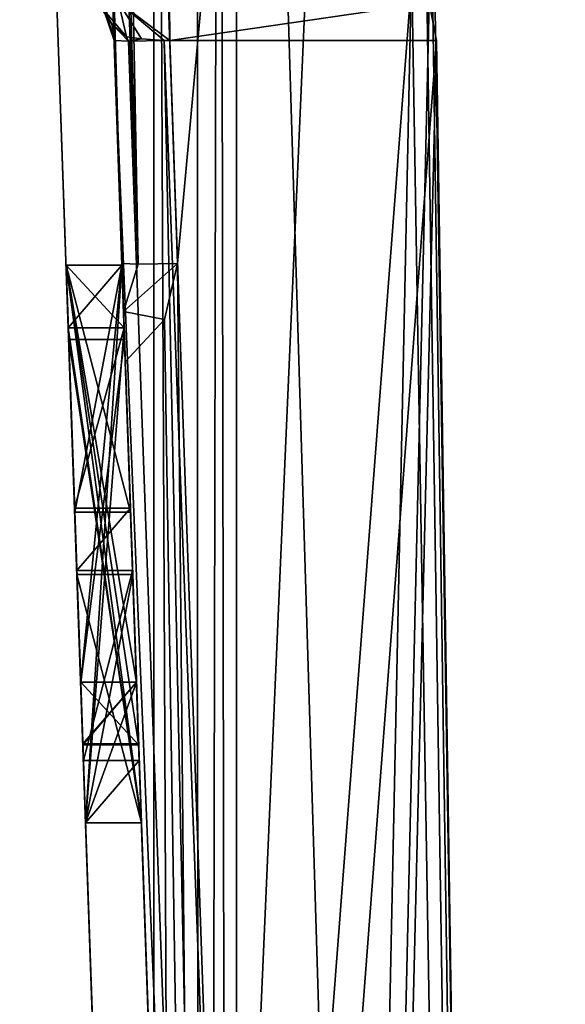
# Model space of a CAD drawing. Header units: millimetres. Extents: x -18.9 to 18.9, y -8.8 to 39.
# Tile 252 of 256: x 14.4 to 16.4, y 22.7 to 26.3. Entities that reach past the tile are written whole.
import ezdxf

# ---------------------------------------------------------------- set-up
doc = ezdxf.new("R2010")
doc.units = ezdxf.units.MM
doc.header["$LTSCALE"] = 65.185185
for name, color, linetype in [('1', 7, 'CONTINUOUS'), ('112', 7, 'CONTINUOUS'), ('114', 7, 'CONTINUOUS'), ('115', 7, 'CONTINUOUS'), ('116', 7, 'CONTINUOUS'), ('117', 7, 'CONTINUOUS'), ('118', 7, 'CONTINUOUS'), ('119', 7, 'CONTINUOUS'), ('120', 7, 'CONTINUOUS'), ('121', 7, 'CONTINUOUS'), ('122', 7, 'CONTINUOUS'), ('123', 7, 'CONTINUOUS'), ('124', 7, 'CONTINUOUS'), ('125', 7, 'CONTINUOUS'), ('126', 7, 'CONTINUOUS'), ('127', 7, 'CONTINUOUS'), ('128', 7, 'CONTINUOUS'), ('129', 7, 'CONTINUOUS'), ('130', 7, 'CONTINUOUS'), ('131', 7, 'CONTINUOUS'), ('132', 7, 'CONTINUOUS'), ('133', 7, 'CONTINUOUS'), ('134', 7, 'CONTINUOUS'), ('1345', 7, 'CONTINUOUS'), ('135', 7, 'CONTINUOUS'), ('136', 7, 'CONTINUOUS'), ('137', 7, 'CONTINUOUS'), ('138', 7, 'CONTINUOUS'), ('139', 7, 'CONTINUOUS'), ('140', 7, 'CONTINUOUS'), ('141', 7, 'CONTINUOUS'), ('142', 7, 'CONTINUOUS'), ('143', 7, 'CONTINUOUS'), ('144', 7, 'CONTINUOUS'), ('145', 7, 'CONTINUOUS'), ('146', 7, 'CONTINUOUS'), ('147', 7, 'CONTINUOUS'), ('148', 7, 'CONTINUOUS'), ('149', 7, 'CONTINUOUS'), ('150', 7, 'CONTINUOUS'), ('151', 7, 'CONTINUOUS'), ('152', 7, 'CONTINUOUS'), ('153', 7, 'CONTINUOUS'), ('154', 7, 'CONTINUOUS'), ('155', 7, 'CONTINUOUS'), ('156', 7, 'CONTINUOUS'), ('157', 7, 'CONTINUOUS'), ('158', 7, 'CONTINUOUS'), ('159', 7, 'CONTINUOUS'), ('160', 7, 'CONTINUOUS'), ('161', 7, 'CONTINUOUS'), ('162', 7, 'CONTINUOUS'), ('163', 7, 'CONTINUOUS'), ('164', 7, 'CONTINUOUS'), ('165', 7, 'CONTINUOUS'), ('166', 7, 'CONTINUOUS'), ('167', 7, 'CONTINUOUS'), ('219', 7, 'CONTINUOUS'), ('220', 7, 'CONTINUOUS'), ('287', 7, 'CONTINUOUS'), ('288', 7, 'CONTINUOUS'), ('290', 7, 'CONTINUOUS'), ('291', 7, 'CONTINUOUS'), ('34', 7, 'CONTINUOUS'), ('51', 7, 'CONTINUOUS'), ('54', 7, 'CONTINUOUS'), ('55', 7, 'CONTINUOUS'), ('6', 7, 'CONTINUOUS'), ('844', 7, 'CONTINUOUS')]:
    doc.layers.add(name, color=color, linetype=linetype)

msp = doc.modelspace()

# ---------------------------------------------------------------- linework, layer by layer
at = {"layer": '1', "color": 7, "linetype": 'Continuous'}
for points in [[(15.1713, 32.4, 8.5201), (16.3509, -6.3, 5.9501), (15.6658, 34.4, 7.5725), (15.1713, 32.4, 8.5201)], [(15.6658, 34.4, 7.5725), (16.3509, -6.3, 5.9501), (15.7332, 34.3417, 7.4314), (15.6658, 34.4, 7.5725)], [(15.7332, 34.3417, 7.4314), (16.3509, -6.3, 5.9501), (15.7608, 34.207, 7.3726), (15.7332, 34.3417, 7.4314)], [(15.7608, 34.207, 7.3726), (16.3509, -6.3, 5.9501), (16.0196, 17.5805, 6.792), (15.7608, 34.207, 7.3726)], [(15.1713, -3.5, 8.5201), (16.3509, -6.3, 5.9501), (15.1713, 32.4, 8.5201), (15.1713, -3.5, 8.5201)], [(12.9799, 26.4, -11.588), (15.7978, 26.4, -7.2931), (13.5068, -3.5, -10.9693), (12.9799, 26.4, -11.588)], [(13.5068, -3.5, -10.9693), (15.7978, 26.4, -7.2931), (15.1724, -3.5, -8.5182), (13.5068, -3.5, -10.9693)], [(15.7978, 26.4, -7.2931), (15.8621, 26.3419, -7.1522), (15.1724, -3.5, -8.5182), (15.7978, 26.4, -7.2931)], [(15.8621, 26.3419, -7.1522), (15.8885, 26.207, -7.0933), (15.1724, -3.5, -8.5182), (15.8621, 26.3419, -7.1522)], [(15.8885, 26.207, -7.0933), (16.0196, 17.5805, -6.792), (15.1724, -3.5, -8.5182), (15.8885, 26.207, -7.0933)]]:
    msp.add_3dface(points, dxfattribs=at)
at = {"layer": '112', "color": 7, "linetype": 'Continuous'}
for points in [[(14.7313, 26.207, 5.2841), (14.7313, 26.207, -6.8934), (14.6952, 26.3148, -6.9009), (14.7313, 26.207, 5.2841)], [(14.7313, 26.207, 5.2841), (14.6952, 26.3148, -6.9009), (14.7072, 26.2954, 5.1964), (14.7313, 26.207, 5.2841)]]:
    msp.add_3dface(points, dxfattribs=at)
at = {"layer": '114', "color": 7, "linetype": 'Continuous'}
for points in [[(14.7595, 25.4, 3.1541), (14.8293, 23.4, 2.6527), (14.5594, 25.4, 3.1541), (14.7595, 25.4, 3.1541)], [(14.5594, 25.4, 3.1541), (14.8293, 23.4, 2.6527), (14.6292, 23.4001, 2.6522), (14.5594, 25.4, 3.1541)]]:
    msp.add_3dface(points, dxfattribs=at)
at = {"layer": '115', "color": 7, "linetype": 'Continuous'}
for points in [[(14.8293, 23.4, 2.6527), (14.8293, 23.4, 2.2969), (14.6292, 23.4001, 2.6522), (14.8293, 23.4, 2.6527)], [(14.8293, 23.4, 2.2969), (14.6292, 23.4, 2.2969), (14.6292, 23.4001, 2.6522), (14.8293, 23.4, 2.2969)]]:
    msp.add_3dface(points, dxfattribs=at)
at = {"layer": '116', "color": 7, "linetype": 'Continuous'}
for points in [[(14.8117, 23.9042, 2.1821), (14.6116, 23.9042, 2.1821), (14.6292, 23.4, 2.2969), (14.8117, 23.9042, 2.1821)], [(14.8293, 23.4, 2.2969), (14.8117, 23.9042, 2.1821), (14.6292, 23.4, 2.2969), (14.8293, 23.4, 2.2969)]]:
    msp.add_3dface(points, dxfattribs=at)
at = {"layer": '117', "color": 7, "linetype": 'Continuous'}
for points in [[(14.7688, 25.1339, 1.8992), (14.5687, 25.1339, 1.8992), (14.6116, 23.9042, 2.1821), (14.7688, 25.1339, 1.8992)], [(14.8117, 23.9042, 2.1821), (14.7688, 25.1339, 1.8992), (14.6116, 23.9042, 2.1821), (14.8117, 23.9042, 2.1821)]]:
    msp.add_3dface(points, dxfattribs=at)
at = {"layer": '118', "color": 7, "linetype": 'Continuous'}
for points in [[(14.7688, 25.1339, 1.8992), (14.8293, 23.4, 1.521), (14.5687, 25.1339, 1.8992), (14.7688, 25.1339, 1.8992)], [(14.8293, 23.4, 1.521), (14.6292, 23.4, 1.521), (14.5687, 25.1339, 1.8992), (14.8293, 23.4, 1.521)]]:
    msp.add_3dface(points, dxfattribs=at)
at = {"layer": '119', "color": 7, "linetype": 'Continuous'}
for points in [[(14.8293, 23.4, 1.521), (14.8293, 23.4, 1.1625), (14.6292, 23.4, 1.521), (14.8293, 23.4, 1.521)], [(14.8293, 23.4, 1.1625), (14.6292, 23.4, 1.1625), (14.6292, 23.4, 1.521), (14.8293, 23.4, 1.1625)]]:
    msp.add_3dface(points, dxfattribs=at)
at = {"layer": '120', "color": 7, "linetype": 'Continuous'}
for points in [[(14.7595, 25.4, 0.6387), (14.5594, 25.4004, 0.6401), (14.6292, 23.4, 1.1625), (14.7595, 25.4, 0.6387)], [(14.8293, 23.4, 1.1625), (14.7595, 25.4, 0.6387), (14.6292, 23.4, 1.1625), (14.8293, 23.4, 1.1625)]]:
    msp.add_3dface(points, dxfattribs=at)
at = {"layer": '121', "color": 7, "linetype": 'Continuous'}
for points in [[(14.7595, 25.4, 0.6387), (14.7595, 25.4, 0.9188), (14.5594, 25.4004, 0.6401), (14.7595, 25.4, 0.6387)], [(14.7595, 25.4, 0.9188), (14.5594, 25.4, 0.9188), (14.5594, 25.4004, 0.6401), (14.7595, 25.4, 0.9188)]]:
    msp.add_3dface(points, dxfattribs=at)
at = {"layer": '122', "color": 7, "linetype": 'Continuous'}
for points in [[(14.7595, 25.4, 0.9188), (14.8117, 23.9042, 1.2829), (14.5594, 25.4, 0.9188), (14.7595, 25.4, 0.9188)], [(14.8117, 23.9042, 1.2829), (14.6116, 23.9042, 1.2829), (14.5594, 25.4, 0.9188), (14.8117, 23.9042, 1.2829)]]:
    msp.add_3dface(points, dxfattribs=at)
at = {"layer": '123', "color": 7, "linetype": 'Continuous'}
for points in [[(14.8117, 23.9042, 1.2829), (14.8196, 23.6801, 1.3361), (14.6116, 23.9042, 1.2829), (14.8117, 23.9042, 1.2829)], [(14.8196, 23.6801, 1.3361), (14.6194, 23.6801, 1.3361), (14.6116, 23.9042, 1.2829), (14.8196, 23.6801, 1.3361)]]:
    msp.add_3dface(points, dxfattribs=at)
at = {"layer": '124', "color": 7, "linetype": 'Continuous'}
for points in [[(14.8117, 23.9042, 1.3894), (14.6116, 23.9042, 1.3894), (14.6194, 23.6801, 1.3361), (14.8117, 23.9042, 1.3894)], [(14.8196, 23.6801, 1.3361), (14.8117, 23.9042, 1.3894), (14.6194, 23.6801, 1.3361), (14.8196, 23.6801, 1.3361)]]:
    msp.add_3dface(points, dxfattribs=at)
at = {"layer": '125', "color": 7, "linetype": 'Continuous'}
for points in [[(14.7595, 25.4, 1.7171), (14.5594, 25.4, 1.7171), (14.6116, 23.9042, 1.3894), (14.7595, 25.4, 1.7171)], [(14.8117, 23.9042, 1.3894), (14.7595, 25.4, 1.7171), (14.6116, 23.9042, 1.3894), (14.8117, 23.9042, 1.3894)]]:
    msp.add_3dface(points, dxfattribs=at)
at = {"layer": '126', "color": 7, "linetype": 'Continuous'}
for points in [[(14.7595, 25.4, 1.7171), (14.7595, 25.4, 2.0812), (14.5594, 25.4, 1.7171), (14.7595, 25.4, 1.7171)], [(14.7595, 25.4, 2.0812), (14.5594, 25.4, 2.0812), (14.5594, 25.4, 1.7171), (14.7595, 25.4, 2.0812)]]:
    msp.add_3dface(points, dxfattribs=at)
at = {"layer": '127', "color": 7, "linetype": 'Continuous'}
for points in [[(14.7595, 25.4, 2.0812), (14.8195, 23.6829, 2.4706), (14.5594, 25.4, 2.0812), (14.7595, 25.4, 2.0812)], [(14.8195, 23.6829, 2.4706), (14.6193, 23.6829, 2.4703), (14.5594, 25.4, 2.0812), (14.8195, 23.6829, 2.4706)]]:
    msp.add_3dface(points, dxfattribs=at)
at = {"layer": '128', "color": 7, "linetype": 'Continuous'}
for points in [[(14.8117, 23.9042, 2.5238), (14.6116, 23.9042, 2.5238), (14.6193, 23.6829, 2.4703), (14.8117, 23.9042, 2.5238)], [(14.8195, 23.6829, 2.4706), (14.8117, 23.9042, 2.5238), (14.6193, 23.6829, 2.4703), (14.8195, 23.6829, 2.4706)]]:
    msp.add_3dface(points, dxfattribs=at)
at = {"layer": '129', "color": 7, "linetype": 'Continuous'}
for points in [[(14.7595, 25.4, 2.8739), (14.5594, 25.4, 2.8739), (14.6116, 23.9042, 2.5238), (14.7595, 25.4, 2.8739)], [(14.8117, 23.9042, 2.5238), (14.7595, 25.4, 2.8739), (14.6116, 23.9042, 2.5238), (14.8117, 23.9042, 2.5238)]]:
    msp.add_3dface(points, dxfattribs=at)
at = {"layer": '130', "color": 7, "linetype": 'Continuous'}
for points in [[(14.7595, 25.4, 2.8739), (14.7595, 25.4, 3.1541), (14.5594, 25.4, 2.8739), (14.7595, 25.4, 2.8739)], [(14.7595, 25.4, 3.1541), (14.5594, 25.4, 3.1541), (14.5594, 25.4, 2.8739), (14.7595, 25.4, 3.1541)]]:
    msp.add_3dface(points, dxfattribs=at)
at = {"layer": '131', "color": 7, "linetype": 'Continuous'}
for points in [[(14.7595, 25.4, -0.8319), (14.7904, 24.5148, -0.8319), (14.5594, 25.4, -0.8319), (14.7595, 25.4, -0.8319)], [(14.5594, 25.4, -0.8319), (14.7904, 24.5148, -0.8319), (14.5903, 24.5148, -0.8319), (14.5594, 25.4, -0.8319)]]:
    msp.add_3dface(points, dxfattribs=at)
at = {"layer": '132', "color": 7, "linetype": 'Continuous'}
for points in [[(14.7904, 24.5148, -0.8319), (14.7904, 24.5148, 0.1317), (14.5903, 24.5148, -0.8319), (14.7904, 24.5148, -0.8319)], [(14.7904, 24.5148, 0.1317), (14.5903, 24.5148, 0.1317), (14.5903, 24.5148, -0.8319), (14.7904, 24.5148, 0.1317)]]:
    msp.add_3dface(points, dxfattribs=at)
at = {"layer": '133', "color": 7, "linetype": 'Continuous'}
for points in [[(14.7595, 25.4, 0.1317), (14.5594, 25.4, 0.1317), (14.5903, 24.5148, 0.1317), (14.7595, 25.4, 0.1317)], [(14.7904, 24.5148, 0.1317), (14.7595, 25.4, 0.1317), (14.5903, 24.5148, 0.1317), (14.7904, 24.5148, 0.1317)]]:
    msp.add_3dface(points, dxfattribs=at)
at = {"layer": '134', "color": 7, "linetype": 'Continuous'}
for points in [[(14.7595, 25.4, 0.1317), (14.7595, 25.4, 0.3978), (14.5594, 25.4, 0.1317), (14.7595, 25.4, 0.1317)], [(14.7595, 25.4, 0.3978), (14.5594, 25.4, 0.3978), (14.5594, 25.4, 0.1317), (14.7595, 25.4, 0.3978)]]:
    msp.add_3dface(points, dxfattribs=at)
at = {"layer": '1345', "color": 7, "linetype": 'Continuous'}
for points in [[(14.2453, 34.393, 7.3794), (14.5314, 26.2, 5.5497), (14.8355, 17.4927, 6.7892), (14.2453, 34.393, 7.3794)], [(14.2453, 34.393, 5.3261), (14.5314, 26.2, 5.5497), (14.2453, 34.393, 7.3794), (14.2453, 34.393, 5.3261)], [(14.8355, 17.4927, -6.7892), (14.6967, 21.469, -5.1928), (14.5314, 26.2, -7.0933), (14.8355, 17.4927, -6.7892)], [(14.6652, 22.3702, -3.9483), (14.5314, 26.2, 5.5497), (14.5314, 26.2, -7.0933), (14.6652, 22.3702, -3.9483)], [(14.6967, 21.469, -5.1928), (14.6652, 22.3702, -3.9483), (14.5314, 26.2, -7.0933), (14.6967, 21.469, -5.1928)], [(14.6652, 22.3702, -3.9483), (14.6652, 22.3702, -2.4017), (14.5314, 26.2, 5.5497), (14.6652, 22.3702, -3.9483)], [(14.6652, 22.3702, -2.4017), (14.6967, 21.469, -1.1572), (14.5314, 26.2, 5.5497), (14.6652, 22.3702, -2.4017)], [(14.6967, 21.469, -1.1572), (14.7482, 19.993, -0.675), (14.5314, 26.2, 5.5497), (14.6967, 21.469, -1.1572)], [(14.5314, 26.2, 5.5497), (14.7997, 18.517, -1.1572), (14.8355, 17.4927, 6.7892), (14.5314, 26.2, 5.5497)], [(14.7482, 19.993, -0.675), (14.7997, 18.517, -1.1572), (14.5314, 26.2, 5.5497), (14.7482, 19.993, -0.675)]]:
    msp.add_3dface(points, dxfattribs=at)
at = {"layer": '135', "color": 7, "linetype": 'Continuous'}
for points in [[(14.7595, 25.4, 0.3978), (14.8293, 23.4, 0.3978), (14.5594, 25.4, 0.3978), (14.7595, 25.4, 0.3978)], [(14.8293, 23.4, 0.3978), (14.6292, 23.4, 0.3978), (14.5594, 25.4, 0.3978), (14.8293, 23.4, 0.3978)]]:
    msp.add_3dface(points, dxfattribs=at)
at = {"layer": '136', "color": 7, "linetype": 'Continuous'}
for points in [[(14.8293, 23.4, 0.3978), (14.8293, 23.4, 0.1317), (14.6292, 23.4, 0.3978), (14.8293, 23.4, 0.3978)], [(14.8293, 23.4, 0.1317), (14.6292, 23.4, 0.1317), (14.6292, 23.4, 0.3978), (14.8293, 23.4, 0.1317)]]:
    msp.add_3dface(points, dxfattribs=at)
at = {"layer": '137', "color": 7, "linetype": 'Continuous'}
for points in [[(14.7982, 24.2908, 0.1317), (14.5981, 24.2908, 0.1317), (14.6292, 23.4, 0.1317), (14.7982, 24.2908, 0.1317)], [(14.8293, 23.4, 0.1317), (14.7982, 24.2908, 0.1317), (14.6292, 23.4, 0.1317), (14.8293, 23.4, 0.1317)]]:
    msp.add_3dface(points, dxfattribs=at)
at = {"layer": '138', "color": 7, "linetype": 'Continuous'}
for points in [[(14.7982, 24.2908, 0.1317), (14.7982, 24.2908, -0.8319), (14.5981, 24.2908, 0.1317), (14.7982, 24.2908, 0.1317)], [(14.7982, 24.2908, -0.8319), (14.5981, 24.2908, -0.8319), (14.5981, 24.2908, 0.1317), (14.7982, 24.2908, -0.8319)]]:
    msp.add_3dface(points, dxfattribs=at)
at = {"layer": '139', "color": 7, "linetype": 'Continuous'}
for points in [[(14.7982, 24.2908, -0.8319), (14.8293, 23.4, -0.8319), (14.5981, 24.2908, -0.8319), (14.7982, 24.2908, -0.8319)], [(14.8293, 23.4, -0.8319), (14.6292, 23.4, -0.8319), (14.5981, 24.2908, -0.8319), (14.8293, 23.4, -0.8319)]]:
    msp.add_3dface(points, dxfattribs=at)
at = {"layer": '140', "color": 7, "linetype": 'Continuous'}
for points in [[(14.8293, 23.4, -0.8319), (14.8293, 23.4, -1.098), (14.6292, 23.4, -0.8319), (14.8293, 23.4, -0.8319)], [(14.8293, 23.4, -1.098), (14.6292, 23.4, -1.098), (14.6292, 23.4, -0.8319), (14.8293, 23.4, -1.098)]]:
    msp.add_3dface(points, dxfattribs=at)
at = {"layer": '141', "color": 7, "linetype": 'Continuous'}
for points in [[(14.7595, 25.4, -1.098), (14.5594, 25.4, -1.098), (14.6292, 23.4, -1.098), (14.7595, 25.4, -1.098)], [(14.8293, 23.4, -1.098), (14.7595, 25.4, -1.098), (14.6292, 23.4, -1.098), (14.8293, 23.4, -1.098)]]:
    msp.add_3dface(points, dxfattribs=at)
at = {"layer": '142', "color": 7, "linetype": 'Continuous'}
for points in [[(14.7595, 25.4, -1.098), (14.7595, 25.4, -0.8319), (14.5594, 25.4, -1.098), (14.7595, 25.4, -1.098)], [(14.7595, 25.4, -0.8319), (14.5594, 25.4, -0.8319), (14.5594, 25.4, -1.098), (14.7595, 25.4, -0.8319)]]:
    msp.add_3dface(points, dxfattribs=at)
at = {"layer": '143', "color": 7, "linetype": 'Continuous'}
for points in [[(14.7595, 25.4, -1.5462), (14.8293, 23.4, -1.5462), (14.5594, 25.4, -1.5462), (14.7595, 25.4, -1.5462)], [(14.5594, 25.4, -1.5462), (14.8293, 23.4, -1.5462), (14.6292, 23.4, -1.5462), (14.5594, 25.4, -1.5462)]]:
    msp.add_3dface(points, dxfattribs=at)
at = {"layer": '144', "color": 7, "linetype": 'Continuous'}
for points in [[(14.8293, 23.4, -1.5462), (14.8293, 23.4, -1.8123), (14.6292, 23.4, -1.5462), (14.8293, 23.4, -1.5462)], [(14.8293, 23.4, -1.8123), (14.6292, 23.4, -1.8123), (14.6292, 23.4, -1.5462), (14.8293, 23.4, -1.8123)]]:
    msp.add_3dface(points, dxfattribs=at)
at = {"layer": '145', "color": 7, "linetype": 'Continuous'}
for points in [[(14.7595, 25.4, -1.8123), (14.5594, 25.4, -1.8123), (14.6292, 23.4, -1.8123), (14.7595, 25.4, -1.8123)], [(14.8293, 23.4, -1.8123), (14.7595, 25.4, -1.8123), (14.6292, 23.4, -1.8123), (14.8293, 23.4, -1.8123)]]:
    msp.add_3dface(points, dxfattribs=at)
at = {"layer": '146', "color": 7, "linetype": 'Continuous'}
for points in [[(14.7595, 25.4, -1.8123), (14.7595, 25.4, -1.5462), (14.5594, 25.4, -1.8123), (14.7595, 25.4, -1.8123)], [(14.7595, 25.4, -1.5462), (14.5594, 25.4, -1.5462), (14.5594, 25.4, -1.8123), (14.7595, 25.4, -1.5462)]]:
    msp.add_3dface(points, dxfattribs=at)
at = {"layer": '147', "color": 7, "linetype": 'Continuous'}
for points in [[(14.7595, 25.4, -3.6078), (14.7595, 25.4, -2.1148), (14.5594, 25.4, -3.6078), (14.7595, 25.4, -3.6078)], [(14.5594, 25.4, -3.6078), (14.7595, 25.4, -2.1148), (14.5594, 25.4, -2.1148), (14.5594, 25.4, -3.6078)]]:
    msp.add_3dface(points, dxfattribs=at)
at = {"layer": '148', "color": 7, "linetype": 'Continuous'}
for points in [[(14.7595, 25.4, -2.1148), (14.7673, 25.1759, -2.1148), (14.5594, 25.4, -2.1148), (14.7595, 25.4, -2.1148)], [(14.7673, 25.1759, -2.1148), (14.5672, 25.1759, -2.1148), (14.5594, 25.4, -2.1148), (14.7673, 25.1759, -2.1148)]]:
    msp.add_3dface(points, dxfattribs=at)
at = {"layer": '149', "color": 7, "linetype": 'Continuous'}
for points in [[(14.7673, 25.1759, -2.1148), (14.7673, 25.1759, -2.7283), (14.5672, 25.1759, -2.1148), (14.7673, 25.1759, -2.1148)], [(14.7673, 25.1759, -2.7283), (14.5672, 25.1759, -2.7283), (14.5672, 25.1759, -2.1148), (14.7673, 25.1759, -2.7283)]]:
    msp.add_3dface(points, dxfattribs=at)
at = {"layer": '150', "color": 7, "linetype": 'Continuous'}
for points in [[(14.7673, 25.1759, -2.7283), (14.8293, 23.4, -2.7283), (14.5672, 25.1759, -2.7283), (14.7673, 25.1759, -2.7283)], [(14.8293, 23.4, -2.7283), (14.6292, 23.4, -2.7283), (14.5672, 25.1759, -2.7283), (14.8293, 23.4, -2.7283)]]:
    msp.add_3dface(points, dxfattribs=at)
at = {"layer": '151', "color": 7, "linetype": 'Continuous'}
for points in [[(14.8293, 23.4, -2.7283), (14.8293, 23.4, -2.9944), (14.6292, 23.4, -2.7283), (14.8293, 23.4, -2.7283)], [(14.8293, 23.4, -2.9944), (14.6292, 23.4, -2.9944), (14.6292, 23.4, -2.7283), (14.8293, 23.4, -2.9944)]]:
    msp.add_3dface(points, dxfattribs=at)
at = {"layer": '152', "color": 7, "linetype": 'Continuous'}
for points in [[(14.7673, 25.1759, -2.9944), (14.5672, 25.1759, -2.9944), (14.6292, 23.4, -2.9944), (14.7673, 25.1759, -2.9944)], [(14.8293, 23.4, -2.9944), (14.7673, 25.1759, -2.9944), (14.6292, 23.4, -2.9944), (14.8293, 23.4, -2.9944)]]:
    msp.add_3dface(points, dxfattribs=at)
at = {"layer": '153', "color": 7, "linetype": 'Continuous'}
for points in [[(14.7673, 25.1759, -2.9944), (14.7673, 25.1759, -3.6078), (14.5672, 25.1759, -2.9944), (14.7673, 25.1759, -2.9944)], [(14.7673, 25.1759, -3.6078), (14.5672, 25.1759, -3.6078), (14.5672, 25.1759, -2.9944), (14.7673, 25.1759, -3.6078)]]:
    msp.add_3dface(points, dxfattribs=at)
at = {"layer": '154', "color": 7, "linetype": 'Continuous'}
for points in [[(14.7595, 25.4, -3.6078), (14.5594, 25.4, -3.6078), (14.5672, 25.1759, -3.6078), (14.7595, 25.4, -3.6078)], [(14.7673, 25.1759, -3.6078), (14.7595, 25.4, -3.6078), (14.5672, 25.1759, -3.6078), (14.7673, 25.1759, -3.6078)]]:
    msp.add_3dface(points, dxfattribs=at)
at = {"layer": '155', "color": 7, "linetype": 'Continuous'}
for points in [[(14.6214, 23.6241, -4.1541), (14.7978, 24.3048, -4.1541), (14.5976, 24.3048, -4.1541), (14.6214, 23.6241, -4.1541)], [(14.8215, 23.6241, -4.1541), (14.7978, 24.3048, -4.1541), (14.6214, 23.6241, -4.1541), (14.8215, 23.6241, -4.1541)]]:
    msp.add_3dface(points, dxfattribs=at)
at = {"layer": '156', "color": 7, "linetype": 'Continuous'}
for points in [[(14.7978, 24.3048, -4.1541), (14.7978, 24.3048, -5.0868), (14.5976, 24.3048, -4.1541), (14.7978, 24.3048, -4.1541)], [(14.7978, 24.3048, -5.0868), (14.5976, 24.3048, -5.0868), (14.5976, 24.3048, -4.1541), (14.7978, 24.3048, -5.0868)]]:
    msp.add_3dface(points, dxfattribs=at)
at = {"layer": '157', "color": 7, "linetype": 'Continuous'}
for points in [[(14.7899, 24.5289, -5.0868), (14.5898, 24.5289, -5.0868), (14.5976, 24.3048, -5.0868), (14.7899, 24.5289, -5.0868)], [(14.7978, 24.3048, -5.0868), (14.7899, 24.5289, -5.0868), (14.5976, 24.3048, -5.0868), (14.7978, 24.3048, -5.0868)]]:
    msp.add_3dface(points, dxfattribs=at)
at = {"layer": '158', "color": 7, "linetype": 'Continuous'}
for points in [[(14.7899, 24.5289, -5.0868), (14.7899, 24.5289, -4.1541), (14.5898, 24.5289, -5.0868), (14.7899, 24.5289, -5.0868)], [(14.7899, 24.5289, -4.1541), (14.5898, 24.5289, -4.1541), (14.5898, 24.5289, -5.0868), (14.7899, 24.5289, -4.1541)]]:
    msp.add_3dface(points, dxfattribs=at)
at = {"layer": '159', "color": 7, "linetype": 'Continuous'}
for points in [[(14.7673, 25.1759, -4.1541), (14.5672, 25.1759, -4.1541), (14.5898, 24.5289, -4.1541), (14.7673, 25.1759, -4.1541)], [(14.7899, 24.5289, -4.1541), (14.7673, 25.1759, -4.1541), (14.5898, 24.5289, -4.1541), (14.7899, 24.5289, -4.1541)]]:
    msp.add_3dface(points, dxfattribs=at)
at = {"layer": '160', "color": 7, "linetype": 'Continuous'}
for points in [[(14.7673, 25.1759, -4.1541), (14.7673, 25.1759, -5.1457), (14.5672, 25.1759, -4.1541), (14.7673, 25.1759, -4.1541)], [(14.7673, 25.1759, -5.1457), (14.5672, 25.1759, -5.1457), (14.5672, 25.1759, -4.1541), (14.7673, 25.1759, -5.1457)]]:
    msp.add_3dface(points, dxfattribs=at)
at = {"layer": '161', "color": 7, "linetype": 'Continuous'}
for points in [[(14.7595, 25.4, -5.1457), (14.5594, 25.4, -5.1457), (14.5672, 25.1759, -5.1457), (14.7595, 25.4, -5.1457)], [(14.7673, 25.1759, -5.1457), (14.7595, 25.4, -5.1457), (14.5672, 25.1759, -5.1457), (14.7673, 25.1759, -5.1457)]]:
    msp.add_3dface(points, dxfattribs=at)
at = {"layer": '162', "color": 7, "linetype": 'Continuous'}
for points in [[(14.7595, 25.4, -5.1457), (14.7595, 25.4, -3.888), (14.5594, 25.4, -5.1457), (14.7595, 25.4, -5.1457)], [(14.7595, 25.4, -3.888), (14.5594, 25.4, -3.888), (14.5594, 25.4, -5.1457), (14.7595, 25.4, -3.888)]]:
    msp.add_3dface(points, dxfattribs=at)
at = {"layer": '163', "color": 7, "linetype": 'Continuous'}
for points in [[(14.7595, 25.4, -3.888), (14.8293, 23.4, -3.888), (14.5594, 25.4, -3.888), (14.7595, 25.4, -3.888)], [(14.8293, 23.4, -3.888), (14.6292, 23.4, -3.888), (14.5594, 25.4, -3.888), (14.8293, 23.4, -3.888)]]:
    msp.add_3dface(points, dxfattribs=at)
at = {"layer": '164', "color": 7, "linetype": 'Continuous'}
for points in [[(14.8293, 23.4, -3.888), (14.8293, 23.4, -5.1541), (14.6292, 23.4, -3.888), (14.8293, 23.4, -3.888)], [(14.8293, 23.4, -5.1541), (14.6292, 23.4, -5.1541), (14.6292, 23.4, -3.888), (14.8293, 23.4, -5.1541)]]:
    msp.add_3dface(points, dxfattribs=at)
at = {"layer": '165', "color": 7, "linetype": 'Continuous'}
for points in [[(14.8215, 23.6241, -5.1541), (14.6214, 23.6241, -5.1541), (14.6292, 23.4, -5.1541), (14.8215, 23.6241, -5.1541)], [(14.8293, 23.4, -5.1541), (14.8215, 23.6241, -5.1541), (14.6292, 23.4, -5.1541), (14.8293, 23.4, -5.1541)]]:
    msp.add_3dface(points, dxfattribs=at)
at = {"layer": '166', "color": 7, "linetype": 'Continuous'}
for points in [[(14.8215, 23.6241, -5.1541), (14.8215, 23.6241, -4.1541), (14.6214, 23.6241, -5.1541), (14.8215, 23.6241, -5.1541)], [(14.8215, 23.6241, -4.1541), (14.6214, 23.6241, -4.1541), (14.6214, 23.6241, -5.1541), (14.8215, 23.6241, -4.1541)]]:
    msp.add_3dface(points, dxfattribs=at)
at = {"layer": '167', "color": 7, "linetype": 'Continuous'}
for points in [[(14.5594, 25.4004, 0.6401), (14.5594, 25.4, 0.9188), (14.6292, 23.4, 1.1625), (14.5594, 25.4004, 0.6401)], [(14.5594, 25.4, 2.8739), (14.5594, 25.4, 3.1541), (14.6292, 23.4001, 2.6522), (14.5594, 25.4, 2.8739)], [(14.6116, 23.9042, 2.5238), (14.5594, 25.4, 2.8739), (14.6292, 23.4001, 2.6522), (14.6116, 23.9042, 2.5238)], [(14.5594, 25.4, 2.0812), (14.6193, 23.6829, 2.4703), (14.6116, 23.9042, 2.1821), (14.5594, 25.4, 2.0812)], [(14.5594, 25.4, 1.7171), (14.5594, 25.4, 2.0812), (14.5687, 25.1339, 1.8992), (14.5594, 25.4, 1.7171)], [(14.5687, 25.1339, 1.8992), (14.5594, 25.4, 2.0812), (14.6116, 23.9042, 2.1821), (14.5687, 25.1339, 1.8992)], [(14.6116, 23.9042, 1.3894), (14.5594, 25.4, 1.7171), (14.6292, 23.4, 1.521), (14.6116, 23.9042, 1.3894)], [(14.6292, 23.4, 1.521), (14.5594, 25.4, 1.7171), (14.5687, 25.1339, 1.8992), (14.6292, 23.4, 1.521)], [(14.5594, 25.4, 0.9188), (14.6116, 23.9042, 1.2829), (14.6292, 23.4, 1.1625), (14.5594, 25.4, 0.9188)], [(14.5594, 25.4, -1.098), (14.5594, 25.4, -0.8319), (14.6292, 23.4, -1.098), (14.5594, 25.4, -1.098)], [(14.6292, 23.4, -1.098), (14.5594, 25.4, -0.8319), (14.5903, 24.5148, -0.8319), (14.6292, 23.4, -1.098)], [(14.6292, 23.4, 0.1317), (14.5981, 24.2908, 0.1317), (14.5594, 25.4, 0.3978), (14.6292, 23.4, 0.1317)], [(14.5594, 25.4, 0.3978), (14.5981, 24.2908, 0.1317), (14.5903, 24.5148, 0.1317), (14.5594, 25.4, 0.3978)], [(14.6292, 23.4, 0.3978), (14.6292, 23.4, 0.1317), (14.5594, 25.4, 0.3978), (14.6292, 23.4, 0.3978)], [(14.5594, 25.4, 0.1317), (14.5594, 25.4, 0.3978), (14.5903, 24.5148, 0.1317), (14.5594, 25.4, 0.1317)], [(14.5594, 25.4, -1.8123), (14.5594, 25.4, -1.5462), (14.6292, 23.4, -1.8123), (14.5594, 25.4, -1.8123)], [(14.6292, 23.4, -1.8123), (14.5594, 25.4, -1.5462), (14.6292, 23.4, -1.5462), (14.6292, 23.4, -1.8123)], [(14.5672, 25.1759, -3.6078), (14.5594, 25.4, -3.6078), (14.5594, 25.4, -2.1148), (14.5672, 25.1759, -3.6078)], [(14.5672, 25.1759, -2.9944), (14.5672, 25.1759, -3.6078), (14.5594, 25.4, -2.1148), (14.5672, 25.1759, -2.9944)], [(14.5672, 25.1759, -2.7283), (14.5672, 25.1759, -2.9944), (14.5594, 25.4, -2.1148), (14.5672, 25.1759, -2.7283)], [(14.5672, 25.1759, -2.1148), (14.5672, 25.1759, -2.7283), (14.5594, 25.4, -2.1148), (14.5672, 25.1759, -2.1148)], [(14.6292, 23.4, -3.888), (14.6214, 23.6241, -4.1541), (14.5594, 25.4, -3.888), (14.6292, 23.4, -3.888)], [(14.5594, 25.4, -3.888), (14.6214, 23.6241, -4.1541), (14.5976, 24.3048, -4.1541), (14.5594, 25.4, -3.888)], [(14.5594, 25.4, -5.1457), (14.5594, 25.4, -3.888), (14.5672, 25.1759, -5.1457), (14.5594, 25.4, -5.1457)], [(14.5672, 25.1759, -5.1457), (14.5594, 25.4, -3.888), (14.5672, 25.1759, -4.1541), (14.5672, 25.1759, -5.1457)], [(14.5672, 25.1759, -4.1541), (14.5594, 25.4, -3.888), (14.5898, 24.5289, -4.1541), (14.5672, 25.1759, -4.1541)], [(14.5898, 24.5289, -4.1541), (14.5594, 25.4, -3.888), (14.5976, 24.3048, -4.1541), (14.5898, 24.5289, -4.1541)], [(14.6292, 23.4, -2.9944), (14.5672, 25.1759, -2.9944), (14.5672, 25.1759, -2.7283), (14.6292, 23.4, -2.9944)], [(14.6292, 23.4, -2.7283), (14.6292, 23.4, -2.9944), (14.5672, 25.1759, -2.7283), (14.6292, 23.4, -2.7283)], [(14.5898, 24.5289, -5.0868), (14.5898, 24.5289, -4.1541), (14.5976, 24.3048, -5.0868), (14.5898, 24.5289, -5.0868)], [(14.5976, 24.3048, -5.0868), (14.5898, 24.5289, -4.1541), (14.5976, 24.3048, -4.1541), (14.5976, 24.3048, -5.0868)], [(14.5981, 24.2908, -0.8319), (14.6292, 23.4, -1.098), (14.5903, 24.5148, -0.8319), (14.5981, 24.2908, -0.8319)], [(14.5981, 24.2908, 0.1317), (14.5981, 24.2908, -0.8319), (14.5903, 24.5148, 0.1317), (14.5981, 24.2908, 0.1317)], [(14.5903, 24.5148, 0.1317), (14.5981, 24.2908, -0.8319), (14.5903, 24.5148, -0.8319), (14.5903, 24.5148, 0.1317)], [(14.6292, 23.4, -0.8319), (14.6292, 23.4, -1.098), (14.5981, 24.2908, -0.8319), (14.6292, 23.4, -0.8319)], [(14.6193, 23.6829, 2.4703), (14.6116, 23.9042, 2.5238), (14.6292, 23.4001, 2.6522), (14.6193, 23.6829, 2.4703)], [(14.6116, 23.9042, 2.1821), (14.6193, 23.6829, 2.4703), (14.6292, 23.4, 2.2969), (14.6116, 23.9042, 2.1821)], [(14.6194, 23.6801, 1.3361), (14.6116, 23.9042, 1.3894), (14.6292, 23.4, 1.521), (14.6194, 23.6801, 1.3361)], [(14.6116, 23.9042, 1.2829), (14.6194, 23.6801, 1.3361), (14.6292, 23.4, 1.1625), (14.6116, 23.9042, 1.2829)], [(14.6292, 23.4, 2.2969), (14.6193, 23.6829, 2.4703), (14.6292, 23.4001, 2.6522), (14.6292, 23.4, 2.2969)], [(14.6292, 23.4, 1.1625), (14.6194, 23.6801, 1.3361), (14.6292, 23.4, 1.521), (14.6292, 23.4, 1.1625)], [(14.6214, 23.6241, -5.1541), (14.6214, 23.6241, -4.1541), (14.6292, 23.4, -5.1541), (14.6214, 23.6241, -5.1541)], [(14.6292, 23.4, -5.1541), (14.6214, 23.6241, -4.1541), (14.6292, 23.4, -3.888), (14.6292, 23.4, -5.1541)]]:
    msp.add_3dface(points, dxfattribs=at)
at = {"layer": '219', "color": 7, "linetype": 'Continuous'}
for points in [[(14.7313, 26.207, -6.8934), (15.0326, 17.5805, -6.5921), (15.0916, 17.5776, -6.7337), (14.7313, 26.207, -6.8934)], [(14.7831, 26.2041, -7.0274), (14.7313, 26.207, -6.8934), (15.0916, 17.5776, -6.7337), (14.7831, 26.2041, -7.0274)], [(14.9113, 26.2063, -7.0922), (14.7831, 26.2041, -7.0274), (15.0916, 17.5776, -6.7337), (14.9113, 26.2063, -7.0922)], [(14.9113, 26.2063, -7.0922), (15.2324, 17.5805, -6.792), (14.9312, 26.207, -7.0933), (14.9113, 26.2063, -7.0922)], [(15.2324, 17.5805, -6.792), (14.9113, 26.2063, -7.0922), (15.0916, 17.5776, -6.7337), (15.2324, 17.5805, -6.792)]]:
    msp.add_3dface(points, dxfattribs=at)
at = {"layer": '220', "color": 7, "linetype": 'Continuous'}
for points in [[(14.6952, 26.3148, -6.9009), (14.7313, 26.207, -6.8934), (14.7005, 26.3084, -6.9185), (14.6952, 26.3148, -6.9009)], [(14.7005, 26.3084, -6.9185), (14.7313, 26.207, -6.8934), (14.7237, 26.2668, -6.9349), (14.7005, 26.3084, -6.9185)], [(14.7313, 26.207, -6.8934), (14.7831, 26.2041, -7.0274), (14.7237, 26.2668, -6.9349), (14.7313, 26.207, -6.8934)], [(14.7237, 26.2668, -6.9349), (14.7831, 26.2041, -7.0274), (14.776, 26.2193, -7.0209), (14.7237, 26.2668, -6.9349)], [(14.776, 26.2193, -7.0209), (14.7831, 26.2041, -7.0274), (14.8295, 26.2122, -7.0658), (14.776, 26.2193, -7.0209)], [(14.7831, 26.2041, -7.0274), (14.9113, 26.2063, -7.0922), (14.8295, 26.2122, -7.0658), (14.7831, 26.2041, -7.0274)]]:
    msp.add_3dface(points, dxfattribs=at)
at = {"layer": '287', "color": 7, "linetype": 'Continuous'}
for points in [[(14.9312, 26.207, -7.0933), (15.8621, 26.3419, -7.1522), (14.9308, 26.3437, -7.154), (14.9312, 26.207, -7.0933)], [(15.8885, 26.207, -7.0933), (15.8621, 26.3419, -7.1522), (14.9312, 26.207, -7.0933), (15.8885, 26.207, -7.0933)]]:
    msp.add_3dface(points, dxfattribs=at)
at = {"layer": '288', "color": 7, "linetype": 'Continuous'}
for points in [[(14.6712, 26.3434, -6.9123), (14.776, 26.2193, -7.0209), (14.7474, 26.3437, -7.0783), (14.6712, 26.3434, -6.9123)], [(14.7005, 26.3084, -6.9185), (14.7237, 26.2668, -6.9349), (14.6712, 26.3434, -6.9123), (14.7005, 26.3084, -6.9185)], [(14.7237, 26.2668, -6.9349), (14.776, 26.2193, -7.0209), (14.6712, 26.3434, -6.9123), (14.7237, 26.2668, -6.9349)], [(14.7474, 26.3437, -7.0783), (14.9312, 26.207, -7.0933), (14.9308, 26.3437, -7.154), (14.7474, 26.3437, -7.0783)], [(14.8295, 26.2122, -7.0658), (14.9113, 26.2063, -7.0922), (14.7474, 26.3437, -7.0783), (14.8295, 26.2122, -7.0658)], [(14.9113, 26.2063, -7.0922), (14.9312, 26.207, -7.0933), (14.7474, 26.3437, -7.0783), (14.9113, 26.2063, -7.0922)], [(14.776, 26.2193, -7.0209), (14.8295, 26.2122, -7.0658), (14.7474, 26.3437, -7.0783), (14.776, 26.2193, -7.0209)]]:
    msp.add_3dface(points, dxfattribs=at)
at = {"layer": '290', "color": 7, "linetype": 'Continuous'}
for points in [[(14.7593, 25.407, 6.8654), (14.452, 34.207, 7.1727), (14.5023, 34.2098, 7.3056), (14.7593, 25.407, 6.8654)], [(14.8179, 25.4041, 7.0067), (14.7593, 25.407, 6.8654), (14.5023, 34.2098, 7.3056), (14.8179, 25.4041, 7.0067)], [(14.5641, 34.2093, 7.3525), (14.8179, 25.4041, 7.0067), (14.5023, 34.2098, 7.3056), (14.5641, 34.2093, 7.3525)], [(14.6518, 34.207, 7.3726), (14.8179, 25.4041, 7.0067), (14.5641, 34.2093, 7.3525), (14.6518, 34.207, 7.3726)], [(14.6518, 34.207, 7.3726), (14.9591, 25.407, 7.0653), (14.8179, 25.4041, 7.0067), (14.6518, 34.207, 7.3726)]]:
    msp.add_3dface(points, dxfattribs=at)
at = {"layer": '291', "color": 7, "linetype": 'Continuous'}
for points in [[(14.7653, 25.2337, 7.0035), (14.7593, 25.407, 6.8654), (14.8179, 25.4041, 7.0067), (14.7653, 25.2337, 7.0035)], [(14.9591, 25.407, 7.0653), (14.9126, 25.2052, 7.0583), (14.7653, 25.2337, 7.0035), (14.9591, 25.407, 7.0653)], [(14.9591, 25.407, 7.0653), (14.7653, 25.2337, 7.0035), (14.8179, 25.4041, 7.0067), (14.9591, 25.407, 7.0653)], [(14.9126, 25.2052, 7.0583), (14.7716, 25.0539, 7.053), (14.7653, 25.2337, 7.0035), (14.9126, 25.2052, 7.0583)]]:
    msp.add_3dface(points, dxfattribs=at)
at = {"layer": '34', "color": 7, "linetype": 'Continuous'}
for points in [[(14.8738, 32.4, 8.5797), (14.8738, -3.5, 8.5797), (15.0363, -3.5, 8.6182), (14.8738, 32.4, 8.5797)], [(15.0295, 32.4, 8.6195), (14.8738, 32.4, 8.5797), (15.0363, -3.5, 8.6182), (15.0295, 32.4, 8.6195)], [(15.1081, 32.4, 8.5884), (15.0295, 32.4, 8.6195), (15.0363, -3.5, 8.6182), (15.1081, 32.4, 8.5884)], [(15.1713, -3.5, 8.5201), (15.1081, 32.4, 8.5884), (15.0363, -3.5, 8.6182), (15.1713, -3.5, 8.5201)], [(15.1713, -3.5, 8.5201), (15.1713, 32.4, 8.5201), (15.1081, 32.4, 8.5884), (15.1713, -3.5, 8.5201)]]:
    msp.add_3dface(points, dxfattribs=at)
at = {"layer": '51', "color": 7, "linetype": 'Continuous'}
for points in [[(14.452, 34.207, 7.1727), (14.7593, 25.407, 6.8654), (14.452, 34.207, 5.4203), (14.452, 34.207, 7.1727)], [(14.452, 34.207, 5.4203), (14.7593, 25.407, 6.8654), (14.7313, 26.207, 5.2841), (14.452, 34.207, 5.4203)], [(14.8967, 21.4699, -5.197), (14.9481, 20, -5.675), (14.7313, 26.207, -6.8934), (14.8967, 21.4699, -5.197)], [(14.7313, 26.207, -6.8934), (14.9481, 20, -5.675), (15.0326, 17.5805, -6.5921), (14.7313, 26.207, -6.8934)], [(14.8293, 23.4, -5.1541), (14.8967, 21.4699, -5.197), (14.7313, 26.207, -6.8934), (14.8293, 23.4, -5.1541)], [(14.7595, 25.4, 0.9188), (14.7595, 25.4, 0.6387), (14.7313, 26.207, -6.8934), (14.7595, 25.4, 0.9188)], [(14.7595, 25.4, 0.6387), (14.7595, 25.4, 0.3978), (14.7313, 26.207, -6.8934), (14.7595, 25.4, 0.6387)], [(14.7595, 25.4, 1.7171), (14.7595, 25.4, 0.9188), (14.7313, 26.207, -6.8934), (14.7595, 25.4, 1.7171)], [(14.7595, 25.4, 2.0812), (14.7595, 25.4, 1.7171), (14.7313, 26.207, -6.8934), (14.7595, 25.4, 2.0812)], [(14.7595, 25.4, 2.8739), (14.7595, 25.4, 2.0812), (14.7313, 26.207, -6.8934), (14.7595, 25.4, 2.8739)], [(14.7595, 25.4, 3.1541), (14.7595, 25.4, 2.8739), (14.7313, 26.207, -6.8934), (14.7595, 25.4, 3.1541)], [(14.7593, 25.407, 6.8654), (14.7595, 25.4, 3.1541), (14.7313, 26.207, -6.8934), (14.7593, 25.407, 6.8654)], [(14.7595, 25.4, 0.1317), (14.7595, 25.4, -0.8319), (14.7313, 26.207, -6.8934), (14.7595, 25.4, 0.1317)], [(14.7595, 25.4, -0.8319), (14.7595, 25.4, -1.098), (14.7313, 26.207, -6.8934), (14.7595, 25.4, -0.8319)], [(14.7595, 25.4, 0.3978), (14.7595, 25.4, 0.1317), (14.7313, 26.207, -6.8934), (14.7595, 25.4, 0.3978)], [(14.7595, 25.4, -1.098), (14.7595, 25.4, -1.5462), (14.7313, 26.207, -6.8934), (14.7595, 25.4, -1.098)], [(14.7595, 25.4, -1.5462), (14.7595, 25.4, -1.8123), (14.7313, 26.207, -6.8934), (14.7595, 25.4, -1.5462)], [(14.7595, 25.4, -1.8123), (14.7595, 25.4, -2.1148), (14.7313, 26.207, -6.8934), (14.7595, 25.4, -1.8123)], [(14.7595, 25.4, -2.1148), (14.7595, 25.4, -3.6078), (14.7313, 26.207, -6.8934), (14.7595, 25.4, -2.1148)], [(14.7595, 25.4, -3.6078), (14.7595, 25.4, -3.888), (14.7313, 26.207, -6.8934), (14.7595, 25.4, -3.6078)], [(14.7899, 24.5289, -5.0868), (14.7978, 24.3048, -5.0868), (14.7313, 26.207, -6.8934), (14.7899, 24.5289, -5.0868)], [(14.7978, 24.3048, -5.0868), (14.8215, 23.6241, -5.1541), (14.7313, 26.207, -6.8934), (14.7978, 24.3048, -5.0868)], [(14.7899, 24.5289, -4.1541), (14.7899, 24.5289, -5.0868), (14.7313, 26.207, -6.8934), (14.7899, 24.5289, -4.1541)], [(14.7673, 25.1759, -5.1457), (14.7899, 24.5289, -4.1541), (14.7313, 26.207, -6.8934), (14.7673, 25.1759, -5.1457)], [(14.7595, 25.4, -5.1457), (14.7673, 25.1759, -5.1457), (14.7313, 26.207, -6.8934), (14.7595, 25.4, -5.1457)], [(14.7595, 25.4, -3.888), (14.7595, 25.4, -5.1457), (14.7313, 26.207, -6.8934), (14.7595, 25.4, -3.888)], [(14.8215, 23.6241, -5.1541), (14.8293, 23.4, -5.1541), (14.7313, 26.207, -6.8934), (14.8215, 23.6241, -5.1541)], [(14.7313, 26.207, 5.2841), (14.7593, 25.407, 6.8654), (14.7313, 26.207, -6.8934), (14.7313, 26.207, 5.2841)], [(14.7653, 25.2337, 7.0035), (14.7595, 25.4, 3.1541), (14.7593, 25.407, 6.8654), (14.7653, 25.2337, 7.0035)], [(14.7716, 25.0539, 7.053), (14.8293, 23.4, 2.6527), (14.7595, 25.4, 3.1541), (14.7716, 25.0539, 7.053)], [(14.7716, 25.0539, 7.053), (14.7595, 25.4, 3.1541), (14.7653, 25.2337, 7.0035), (14.7716, 25.0539, 7.053)], [(14.7595, 25.4, 0.6387), (14.8293, 23.4, 1.1625), (14.7595, 25.4, 0.3978), (14.7595, 25.4, 0.6387)], [(14.7595, 25.4, 0.3978), (14.8293, 23.4, 1.1625), (14.8293, 23.4, 0.3978), (14.7595, 25.4, 0.3978)], [(14.8117, 23.9042, 1.2829), (14.7595, 25.4, 0.9188), (14.8117, 23.9042, 1.3894), (14.8117, 23.9042, 1.2829)], [(14.8117, 23.9042, 1.3894), (14.7595, 25.4, 0.9188), (14.7595, 25.4, 1.7171), (14.8117, 23.9042, 1.3894)], [(14.8195, 23.6829, 2.4706), (14.7595, 25.4, 2.0812), (14.8117, 23.9042, 2.5238), (14.8195, 23.6829, 2.4706)], [(14.8117, 23.9042, 2.5238), (14.7595, 25.4, 2.0812), (14.7595, 25.4, 2.8739), (14.8117, 23.9042, 2.5238)], [(14.7904, 24.5148, -0.8319), (14.7595, 25.4, -0.8319), (14.7904, 24.5148, 0.1317), (14.7904, 24.5148, -0.8319)], [(14.7904, 24.5148, 0.1317), (14.7595, 25.4, -0.8319), (14.7595, 25.4, 0.1317), (14.7904, 24.5148, 0.1317)], [(14.7595, 25.4, -1.098), (14.8293, 23.4, -1.098), (14.7595, 25.4, -1.5462), (14.7595, 25.4, -1.098)], [(14.7595, 25.4, -1.5462), (14.8293, 23.4, -1.098), (14.8293, 23.4, -1.5462), (14.7595, 25.4, -1.5462)], [(14.7595, 25.4, -1.8123), (14.8293, 23.4, -1.8123), (14.7595, 25.4, -2.1148), (14.7595, 25.4, -1.8123)], [(14.7595, 25.4, -2.1148), (14.8293, 23.4, -1.8123), (14.7673, 25.1759, -2.1148), (14.7595, 25.4, -2.1148)], [(14.7595, 25.4, -3.6078), (14.7673, 25.1759, -3.6078), (14.7595, 25.4, -3.888), (14.7595, 25.4, -3.6078)], [(14.7673, 25.1759, -3.6078), (14.8293, 23.4, -2.9944), (14.7595, 25.4, -3.888), (14.7673, 25.1759, -3.6078)], [(14.7595, 25.4, -3.888), (14.8293, 23.4, -2.9944), (14.8293, 23.4, -3.888), (14.7595, 25.4, -3.888)], [(14.7673, 25.1759, -2.1148), (14.8293, 23.4, -1.8123), (14.7673, 25.1759, -2.7283), (14.7673, 25.1759, -2.1148)], [(14.7673, 25.1759, -2.7283), (14.8293, 23.4, -1.8123), (14.8293, 23.4, -2.7283), (14.7673, 25.1759, -2.7283)], [(14.7673, 25.1759, -2.9944), (14.8293, 23.4, -2.9944), (14.7673, 25.1759, -3.6078), (14.7673, 25.1759, -2.9944)], [(14.7673, 25.1759, -4.1541), (14.7899, 24.5289, -4.1541), (14.7673, 25.1759, -5.1457), (14.7673, 25.1759, -4.1541)], [(14.8117, 23.9042, 2.1821), (14.8293, 23.4, 2.2969), (14.7688, 25.1339, 1.8992), (14.8117, 23.9042, 2.1821)], [(14.7688, 25.1339, 1.8992), (14.8293, 23.4, 2.2969), (14.8293, 23.4, 1.521), (14.7688, 25.1339, 1.8992)], [(14.7716, 25.0539, 7.053), (15.0327, 17.5762, 6.7919), (14.8293, 23.4, 2.6527), (14.7716, 25.0539, 7.053)], [(14.7978, 24.3048, -4.1541), (14.8215, 23.6241, -4.1541), (14.7978, 24.3048, -5.0868), (14.7978, 24.3048, -4.1541)], [(14.7978, 24.3048, -5.0868), (14.8215, 23.6241, -4.1541), (14.8215, 23.6241, -5.1541), (14.7978, 24.3048, -5.0868)], [(14.7982, 24.2908, 0.1317), (14.8293, 23.4, 0.1317), (14.7982, 24.2908, -0.8319), (14.7982, 24.2908, 0.1317)], [(14.7982, 24.2908, -0.8319), (14.8293, 23.4, 0.1317), (14.8293, 23.4, -0.8319), (14.7982, 24.2908, -0.8319)], [(14.8196, 23.6801, 1.3361), (14.8117, 23.9042, 1.2829), (14.8117, 23.9042, 1.3894), (14.8196, 23.6801, 1.3361)], [(14.8651, 22.3775, -2.4022), (14.8651, 22.3775, -3.9478), (14.8293, 23.4, -5.1541), (14.8651, 22.3775, -2.4022)], [(15.0327, 17.5762, 6.7919), (14.8651, 22.3775, -2.4022), (14.8293, 23.4, -3.888), (15.0327, 17.5762, 6.7919)], [(14.8293, 23.4, -3.888), (14.8651, 22.3775, -2.4022), (14.8293, 23.4, -5.1541), (14.8293, 23.4, -3.888)], [(14.8651, 22.3775, -3.9478), (14.8967, 21.4699, -5.197), (14.8293, 23.4, -5.1541), (14.8651, 22.3775, -3.9478)], [(14.8293, 23.4, 2.6527), (15.0327, 17.5762, 6.7919), (14.8293, 23.4, 2.2969), (14.8293, 23.4, 2.6527)], [(14.8293, 23.4, 2.2969), (15.0327, 17.5762, 6.7919), (14.8293, 23.4, 1.521), (14.8293, 23.4, 2.2969)], [(14.8293, 23.4, 1.521), (15.0327, 17.5762, 6.7919), (14.8293, 23.4, 1.1625), (14.8293, 23.4, 1.521)], [(14.8293, 23.4, 1.1625), (15.0327, 17.5762, 6.7919), (14.8293, 23.4, 0.3978), (14.8293, 23.4, 1.1625)], [(14.8293, 23.4, 0.3978), (15.0327, 17.5762, 6.7919), (14.8293, 23.4, 0.1317), (14.8293, 23.4, 0.3978)], [(14.8293, 23.4, 0.1317), (15.0327, 17.5762, 6.7919), (14.8293, 23.4, -0.8319), (14.8293, 23.4, 0.1317)], [(14.8293, 23.4, -0.8319), (15.0327, 17.5762, 6.7919), (14.8293, 23.4, -1.098), (14.8293, 23.4, -0.8319)], [(14.8293, 23.4, -1.098), (15.0327, 17.5762, 6.7919), (14.8293, 23.4, -1.5462), (14.8293, 23.4, -1.098)], [(14.8293, 23.4, -1.5462), (15.0327, 17.5762, 6.7919), (14.8293, 23.4, -1.8123), (14.8293, 23.4, -1.5462)], [(14.8293, 23.4, -1.8123), (15.0327, 17.5762, 6.7919), (14.8293, 23.4, -2.7283), (14.8293, 23.4, -1.8123)], [(14.8293, 23.4, -2.7283), (15.0327, 17.5762, 6.7919), (14.8293, 23.4, -2.9944), (14.8293, 23.4, -2.7283)], [(14.8293, 23.4, -2.9944), (15.0327, 17.5762, 6.7919), (14.8293, 23.4, -3.888), (14.8293, 23.4, -2.9944)]]:
    msp.add_3dface(points, dxfattribs=at)
at = {"layer": '54', "color": 7, "linetype": 'Continuous'}
for points in [[(14.6518, 34.207, 7.3726), (15.7608, 34.207, 7.3726), (14.9591, 25.407, 7.0653), (14.6518, 34.207, 7.3726)], [(15.7608, 34.207, 7.3726), (15.0327, 17.5762, 6.7919), (14.9591, 25.407, 7.0653), (15.7608, 34.207, 7.3726)], [(15.7608, 34.207, 7.3726), (16.0196, 17.5805, 6.792), (15.0327, 17.5762, 6.7919), (15.7608, 34.207, 7.3726)], [(14.9591, 25.407, 7.0653), (15.0327, 17.5762, 6.7919), (14.9126, 25.2052, 7.0583), (14.9591, 25.407, 7.0653)], [(14.9126, 25.2052, 7.0583), (15.0327, 17.5762, 6.7919), (14.7716, 25.0539, 7.053), (14.9126, 25.2052, 7.0583)]]:
    msp.add_3dface(points, dxfattribs=at)
at = {"layer": '55', "color": 7, "linetype": 'Continuous'}
for points in [[(15.2324, 17.5805, -6.792), (15.8885, 26.207, -7.0933), (14.9312, 26.207, -7.0933), (15.2324, 17.5805, -6.792)], [(16.0196, 17.5805, -6.792), (15.8885, 26.207, -7.0933), (15.2324, 17.5805, -6.792), (16.0196, 17.5805, -6.792)]]:
    msp.add_3dface(points, dxfattribs=at)
at = {"layer": '6', "color": 7, "linetype": 'Continuous'}
for points in [[(11.7132, -3.5, 6.1104), (14.8738, -3.5, 8.5797), (14.8738, 32.4, 8.5797), (11.7132, -3.5, 6.1104)], [(11.7132, 32.4, 6.1104), (11.7132, -3.5, 6.1104), (14.8738, 32.4, 8.5797), (11.7132, 32.4, 6.1104)]]:
    msp.add_3dface(points, dxfattribs=at)
at = {"layer": '844', "color": 7, "linetype": 'Continuous'}
msp.add_3dface([(14.452, 34.207, 5.4203), (14.7313, 26.207, 5.2841), (14.7072, 26.2954, 5.1964), (14.452, 34.207, 5.4203)], dxfattribs=at)

doc.saveas('drawing.dxf')
